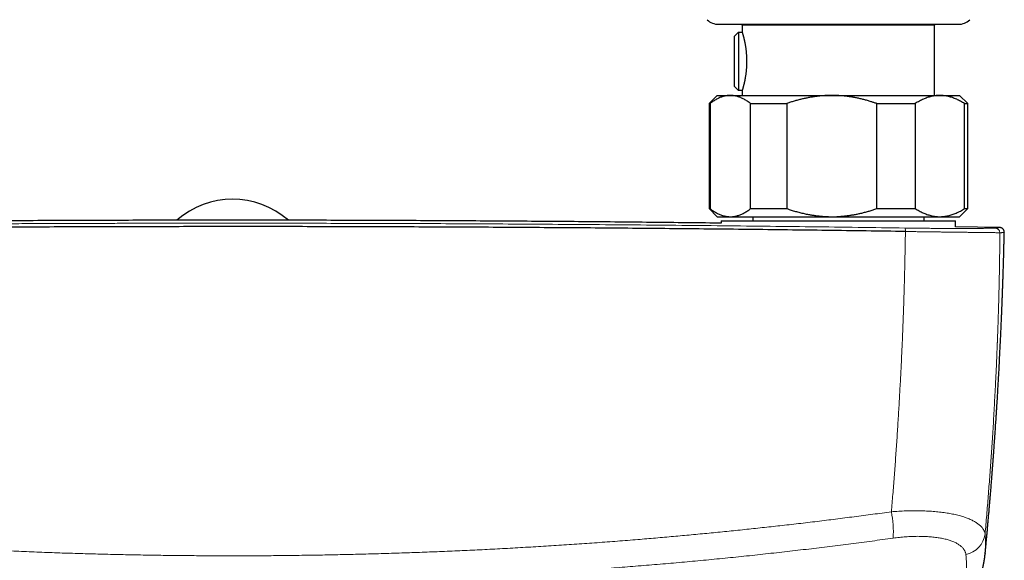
# Model space of a CAD drawing. Header units: millimetres. Extents: x 8 to 1269, y 12 to 684.
# Tile 20 of 51: x 622 to 744, y 328 to 395. Entities that reach past the tile are written whole.
import ezdxf

# ---------------------------------------------------------------- set-up
doc = ezdxf.new("R2010")
doc.units = ezdxf.units.MM

msp = doc.modelspace()

# ---------------------------------------------------------------- linework, layer by layer
at = {"color": 7, "linetype": 'Continuous', "lineweight": 30}
for p, q in [((708.15, 394.47), (737.85, 394.47)), ((710.97, 394.47), (711.1, 394.39)), ((711.1, 394.39), (711.1, 393.54)), ((711.1, 394.39), (734.9, 394.39)), ((734.9, 394.39), (735.03, 394.47)), ((734.9, 385.67), (734.9, 394.39)), ((710.13, 392.99), (710.63, 393.5)), ((710.13, 386.79), (710.13, 392.99)), ((710.63, 393.5), (710.63, 386.28)), ((710.63, 393.5), (711.03, 393.5)), ((711.1, 393.54), (711.03, 393.54)), ((711.03, 393.5), (711.03, 393.54)), ((710.63, 386.28), (710.13, 386.79)), ((708, 385.67), (707, 384.67)), ((708, 385.67), (709.62, 385.67)), ((709.62, 385.67), (722.17, 385.67)), ((711.03, 386.28), (710.63, 386.28)), ((711.03, 386.24), (711.03, 386.28)), ((711.03, 386.24), (711.1, 386.24)), ((711.1, 386.24), (711.1, 385.67)), ((722.17, 385.67), (735.56, 385.67)), ((735.56, 385.67), (738, 385.67)), ((739, 384.67), (738, 385.67)), ((707, 384.67), (707, 371.67)), ((707, 384.67), (707.1, 384.67)), ((707.1, 384.67), (707.1, 371.67)), ((712.13, 384.67), (716.61, 384.67)), ((712.13, 371.67), (712.13, 384.67)), ((716.61, 384.67), (716.61, 371.67)), ((727.73, 371.67), (727.73, 384.67)), ((727.73, 384.67), (732.51, 384.67)), ((732.51, 384.67), (732.51, 371.67)), ((738.6, 371.67), (738.6, 384.67)), ((738.6, 384.67), (739, 384.67)), ((739, 371.67), (739, 384.67)), ((707, 371.67), (708, 370.67)), ((707, 371.67), (707.1, 371.67)), ((708, 370.67), (709.62, 370.67)), ((709.62, 370.67), (722.17, 370.67)), ((712.13, 371.67), (716.61, 371.67)), ((712.4, 370.67), (712.4, 370.17)), ((722.17, 370.67), (735.56, 370.67)), ((727.73, 371.67), (732.51, 371.67)), ((733.6, 370.17), (733.6, 370.67)), ((735.56, 370.67), (738, 370.67)), ((738, 370.67), (739, 371.67)), ((738.6, 371.67), (739, 371.67)), ((708.5, 370.17), (708.5, 369.86)), ((708.5, 370.17), (708.5, 369.86)), ((708.5, 370.17), (737.5, 370.17)), ((737.5, 369.42), (737.5, 370.17)), ((737.5, 369.42), (737.5, 370.17)), ((742.92, 369.33), (737.5, 369.43)), ((742.92, 369.33), (742.92, 369.33)), ((743.52, 368.72), (743.52, 368.72)), ((741.16, 329.03), (741.16, 329.01))]:
    msp.add_line(p, q, dxfattribs=at)
for centre, radius, start, end in [((708.15, 396.47), 2, 225.4958, 270), ((737.85, 396.47), 2, 270, 314.5042), ((648, 362.32), 10.5, 48.8587, 131.1357)]:
    msp.add_arc(centre, radius, start, end, dxfattribs=at)
at = {"color": 252, "linetype": 'Continuous', "lineweight": 0}
for centre, radius, start, end in [((730.17, 368.93), 1.12, 355.2515, 17.6935), ((742.38, 368.67), 0.599, 1.0599, 88.6891), ((716.67, 331.68), 13.12, 356.5875, 10.9347), ((738.24, 331.78), 2.93, 280.4427, 352.8593)]:
    msp.add_arc(centre, radius, start, end, dxfattribs=at)
at = {"color": 7, "linetype": 'Continuous', "lineweight": 30}
for points, knots in [([(711.1, 386.24), (711.1, 386.24), (711.1, 386.24), (711.1, 386.25), (711.1, 386.26), (711.11, 386.28), (711.12, 386.3), (711.13, 386.33), (711.14, 386.36), (711.15, 386.4), (711.16, 386.45), (711.18, 386.5), (711.19, 386.56), (711.21, 386.62), (711.23, 386.69), (711.25, 386.76), (711.27, 386.84), (711.29, 386.93), (711.31, 387.02), (711.34, 387.11), (711.36, 387.21), (711.38, 387.32), (711.41, 387.42), (711.43, 387.54), (711.46, 387.66), (711.48, 387.78), (711.5, 387.91), (711.52, 388.04), (711.54, 388.18), (711.57, 388.32), (711.58, 388.46), (711.6, 388.6), (711.62, 388.75), (711.63, 388.89), (711.64, 389.04), (711.65, 389.2), (711.66, 389.35), (711.67, 389.51), (711.67, 389.66), (711.67, 389.82), (711.67, 389.96), (711.67, 390.11), (711.67, 390.26), (711.66, 390.41), (711.65, 390.56), (711.64, 390.7), (711.63, 390.85), (711.62, 390.99), (711.61, 391.13), (711.59, 391.26), (711.57, 391.39), (711.56, 391.53), (711.54, 391.66), (711.52, 391.79), (711.5, 391.91), (711.47, 392.03), (711.45, 392.15), (711.43, 392.27), (711.4, 392.38), (711.38, 392.49), (711.36, 392.59), (711.33, 392.69), (711.31, 392.79), (711.29, 392.88), (711.26, 392.97), (711.24, 393.05), (711.22, 393.12), (711.2, 393.19), (711.18, 393.26), (711.17, 393.32), (711.15, 393.37), (711.14, 393.41), (711.13, 393.44), (711.12, 393.47), (711.11, 393.5), (711.11, 393.52), (711.1, 393.53), (711.1, 393.54), (711.1, 393.54), (711.1, 393.54)], [0, 0, 0, 0, 0.003766, 0.017, 0.030234, 0.04357, 0.056906, 0.069464, 0.082022, 0.094665, 0.107308, 0.120214, 0.13312, 0.146114, 0.159109, 0.171974, 0.18484, 0.19779, 0.21074, 0.223951, 0.237162, 0.250462, 0.263763, 0.277103, 0.290444, 0.303877, 0.31731, 0.331037, 0.344764, 0.358594, 0.372425, 0.385675, 0.398949, 0.412297, 0.42567, 0.439334, 0.453026, 0.466802, 0.480607, 0.4933, 0.505994, 0.518779, 0.531564, 0.544636, 0.557707, 0.570877, 0.584046, 0.596589, 0.609131, 0.621757, 0.634382, 0.647263, 0.660145, 0.673111, 0.686078, 0.699097, 0.712116, 0.725221, 0.738326, 0.751698, 0.765071, 0.778536, 0.792001, 0.805401, 0.818802, 0.832298, 0.845793, 0.859594, 0.873395, 0.887305, 0.901215, 0.913362, 0.925509, 0.937732, 0.949956, 0.962425, 0.974893, 0.987446, 1, 1, 1, 1]), ([(709.62, 385.67), (709.59, 385.67), (709.49, 385.67), (709.33, 385.66), (709.12, 385.64), (708.92, 385.6), (708.72, 385.54), (708.52, 385.48), (708.31, 385.4), (708.11, 385.31), (707.91, 385.2), (707.7, 385.09), (707.5, 384.96), (707.3, 384.82), (707.17, 384.72), (707.1, 384.67)], [0, 0, 0, 0, 0.034083, 0.113155, 0.192244, 0.271316, 0.350997, 0.430695, 0.510379, 0.591744, 0.673124, 0.754492, 0.836323, 0.918166, 1, 1, 1, 1]), ([(712.13, 384.67), (712.06, 384.72), (711.93, 384.82), (711.73, 384.96), (711.53, 385.09), (711.32, 385.21), (711.12, 385.31), (710.91, 385.4), (710.7, 385.48), (710.49, 385.55), (710.28, 385.6), (710.06, 385.64), (709.84, 385.67), (709.69, 385.67), (709.62, 385.67)], [0, 0, 0, 0, 0.082025, 0.164072, 0.246116, 0.328135, 0.410674, 0.493213, 0.574834, 0.656455, 0.742321, 0.82823, 0.914137, 1, 1, 1, 1]), ([(722.17, 385.67), (722.11, 385.67), (721.9, 385.67), (721.53, 385.66), (721.09, 385.64), (720.64, 385.6), (720.2, 385.55), (719.75, 385.48), (719.31, 385.4), (718.86, 385.31), (718.42, 385.21), (717.97, 385.09), (717.51, 384.97), (717.06, 384.83), (716.76, 384.72), (716.61, 384.67)], [0, 0, 0, 0, 0.0340833, 0.1126914, 0.1913334, 0.2699769, 0.3485872, 0.4282327, 0.5079082, 0.5875871, 0.6672373, 0.7504129, 0.8336137, 0.9168187, 1, 1, 1, 1]), ([(727.73, 384.67), (727.62, 384.71), (727.39, 384.79), (727.01, 384.91), (726.59, 385.04), (726.14, 385.16), (725.69, 385.27), (725.25, 385.36), (724.8, 385.45), (724.35, 385.52), (723.88, 385.58), (723.4, 385.63), (722.96, 385.65), (722.55, 385.67), (722.3, 385.67), (722.17, 385.67)], [0, 0, 0, 0, 0.064071, 0.128143, 0.210472, 0.292814, 0.375141, 0.454854, 0.53458, 0.614291, 0.698599, 0.782926, 0.867233, 0.933616, 1, 1, 1, 1]), ([(735.56, 385.67), (735.52, 385.67), (735.41, 385.67), (735.21, 385.66), (734.97, 385.64), (734.72, 385.6), (734.48, 385.55), (734.23, 385.48), (733.99, 385.4), (733.74, 385.31), (733.5, 385.21), (733.26, 385.1), (733.01, 384.97), (732.76, 384.83), (732.59, 384.72), (732.51, 384.67)], [0, 0, 0, 0, 0.031425, 0.110773, 0.190157, 0.269542, 0.348893, 0.42894, 0.508988, 0.58762, 0.666253, 0.749675, 0.833122, 0.916573, 1, 1, 1, 1]), ([(738.6, 384.67), (738.52, 384.72), (738.36, 384.82), (738.12, 384.96), (737.87, 385.09), (737.63, 385.21), (737.38, 385.31), (737.12, 385.4), (736.87, 385.48), (736.62, 385.55), (736.36, 385.6), (736.09, 385.64), (735.82, 385.67), (735.65, 385.67), (735.56, 385.67)], [0, 0, 0, 0, 0.082025, 0.164072, 0.246116, 0.328135, 0.410674, 0.493213, 0.574834, 0.656455, 0.742321, 0.82823, 0.914137, 1, 1, 1, 1]), ([(707.1, 371.67), (707.17, 371.62), (707.3, 371.52), (707.5, 371.38), (707.71, 371.26), (707.91, 371.14), (708.12, 371.03), (708.32, 370.94), (708.54, 370.86), (708.75, 370.79), (708.96, 370.74), (709.18, 370.7), (709.4, 370.68), (709.54, 370.67), (709.62, 370.67)], [0, 0, 0, 0, 0.081977, 0.163964, 0.245939, 0.32836, 0.410794, 0.493213, 0.577312, 0.661429, 0.745527, 0.830344, 0.915183, 1, 1, 1, 1]), ([(709.62, 370.67), (709.65, 370.67), (709.74, 370.67), (709.91, 370.68), (710.11, 370.71), (710.31, 370.75), (710.51, 370.8), (710.72, 370.87), (710.92, 370.95), (711.12, 371.03), (711.32, 371.14), (711.52, 371.25), (711.72, 371.38), (711.93, 371.52), (712.06, 371.62), (712.13, 371.67)], [0, 0, 0, 0, 0.034083, 0.113223, 0.192397, 0.271573, 0.350714, 0.430546, 0.510378, 0.588808, 0.667237, 0.750413, 0.833614, 0.916819, 1, 1, 1, 1]), ([(716.61, 371.67), (716.79, 371.61), (717.14, 371.49), (717.67, 371.33), (718.21, 371.19), (718.75, 371.06), (719.25, 370.95), (719.72, 370.87), (720.15, 370.81), (720.58, 370.76), (720.99, 370.72), (721.39, 370.69), (721.78, 370.68), (722.04, 370.67), (722.17, 370.67)], [0, 0, 0, 0, 0.097601, 0.195201, 0.293119, 0.391036, 0.490045, 0.56602, 0.642022, 0.718021, 0.793993, 0.862658, 0.931335, 1, 1, 1, 1]), ([(722.17, 370.67), (722.24, 370.67), (722.45, 370.67), (722.81, 370.68), (723.24, 370.71), (723.68, 370.75), (724.12, 370.8), (724.56, 370.86), (725, 370.94), (725.44, 371.02), (725.89, 371.13), (726.35, 371.24), (726.81, 371.37), (727.28, 371.52), (727.58, 371.62), (727.73, 371.67)], [0, 0, 0, 0, 0.034083, 0.111258, 0.188466, 0.265674, 0.342852, 0.422048, 0.501274, 0.580504, 0.659705, 0.744763, 0.829847, 0.914936, 1, 1, 1, 1]), ([(732.51, 371.67), (732.59, 371.62), (732.75, 371.53), (732.98, 371.39), (733.22, 371.27), (733.46, 371.15), (733.7, 371.05), (733.95, 370.96), (734.19, 370.88), (734.44, 370.81), (734.7, 370.75), (734.95, 370.71), (735.2, 370.68), (735.41, 370.67), (735.52, 370.67), (735.56, 370.67)], [0, 0, 0, 0, 0.079493, 0.158995, 0.238486, 0.318381, 0.398288, 0.47818, 0.559585, 0.641006, 0.722409, 0.804459, 0.886527, 0.968575, 1, 1, 1, 1]), ([(735.56, 370.67), (735.64, 370.67), (735.81, 370.68), (736.07, 370.7), (736.32, 370.74), (736.57, 370.79), (736.83, 370.85), (737.08, 370.93), (737.33, 371.02), (737.58, 371.12), (737.83, 371.24), (738.09, 371.37), (738.35, 371.51), (738.52, 371.62), (738.6, 371.67)], [0, 0, 0, 0, 0.081816, 0.16367, 0.245526, 0.327345, 0.409934, 0.492524, 0.573549, 0.654574, 0.740914, 0.827281, 0.913654, 1, 1, 1, 1]), ([(731.29, 368.84), (729.67, 368.86), (726.43, 368.91), (721.56, 368.97), (716.7, 369.03), (711.83, 369.09), (706.96, 369.14), (702.18, 369.19), (697.49, 369.23), (692.89, 369.27), (688.29, 369.3), (683.69, 369.33), (679.09, 369.36), (674.49, 369.38), (669.89, 369.4), (665.29, 369.42), (660.68, 369.43), (656.11, 369.44), (651.56, 369.44), (647.03, 369.44), (642.51, 369.44), (637.96, 369.43), (633.39, 369.42), (628.78, 369.41), (624.18, 369.39), (619.58, 369.37), (615, 369.35), (610.46, 369.32), (605.94, 369.29), (601.42, 369.25), (596.88, 369.22), (592.3, 369.17), (587.7, 369.13), (583.1, 369.08), (578.5, 369.02), (573.9, 368.97), (569.31, 368.91), (566.25, 368.86), (564.71, 368.84)], [0, 0, 0, 0, 0.0292677, 0.0585355, 0.0878036, 0.1170719, 0.1463404, 0.1756091, 0.2032055, 0.230802, 0.2583986, 0.2859954, 0.3135923, 0.3411894, 0.3687865, 0.3963837, 0.423981, 0.4515783, 0.4786829, 0.5057876, 0.5328922, 0.5599969, 0.5875944, 0.6151918, 0.6427893, 0.6703867, 0.697984, 0.7250885, 0.7521929, 0.7792972, 0.8064015, 0.8340588, 0.8617159, 0.889373, 0.9170299, 0.9446868, 0.9723434, 1, 1, 1, 1]), ([(708.5, 369.87), (708.4, 369.87), (705.32, 369.91), (699.24, 369.97), (690.45, 370.06), (681.82, 370.12), (673.36, 370.17), (664.91, 370.21), (656.45, 370.23), (647.83, 370.24), (639.03, 370.23), (630.06, 370.21), (621.09, 370.17), (612.12, 370.11), (603.15, 370.04), (594.95, 369.96), (589.73, 369.9), (587.5, 369.87)], [0, 0, 0, 0, 0.002383, 0.0765, 0.150617, 0.2205, 0.290383, 0.360266, 0.43015, 0.500033, 0.574152, 0.648271, 0.72239, 0.796508, 0.870626, 0.944743, 1, 1, 1, 1]), ([(743.53, 368.72), (743.53, 368.74), (743.52, 368.8), (743.51, 368.87), (743.49, 368.93), (743.47, 368.99), (743.44, 369.04), (743.41, 369.09), (743.37, 369.13), (743.34, 369.17), (743.32, 369.19), (743.3, 369.2), (743.29, 369.21), (743.28, 369.22), (743.26, 369.23), (743.23, 369.25), (743.21, 369.26), (743.18, 369.28), (743.15, 369.29), (743.12, 369.3), (743.08, 369.31), (743.05, 369.32), (743.01, 369.33), (742.96, 369.33), (742.94, 369.33), (742.92, 369.33)], [0, 0, 0, 0, 0.037901, 0.074311, 0.108707, 0.140663, 0.169872, 0.196145, 0.229779, 0.255654, 0.27356, 0.279535, 0.283574, 0.300362, 0.324281, 0.355856, 0.395301, 0.442718, 0.498157, 0.561647, 0.633197, 0.712813, 0.800489, 0.896221, 1, 1, 1, 1]), ([(741.16, 329.03), (741.16, 329.03), (741.16, 329.06), (741.17, 329.12), (741.18, 329.22), (741.19, 329.34), (741.2, 329.47), (741.22, 329.61), (741.23, 329.76), (741.25, 329.92), (741.26, 330.1), (741.28, 330.29), (741.3, 330.48), (741.32, 330.69), (741.34, 330.92), (741.36, 331.17), (741.39, 331.43), (741.41, 331.71), (741.44, 332), (741.46, 332.3), (741.49, 332.59), (741.52, 332.88), (741.54, 333.19), (741.57, 333.51), (741.6, 333.85), (741.63, 334.17), (741.66, 334.47), (741.68, 334.73), (741.7, 334.97), (741.72, 335.2), (741.74, 335.43), (741.76, 335.67), (741.79, 336.02), (741.83, 336.49), (741.88, 337.08), (741.93, 337.69), (741.96, 338.17), (741.99, 338.51), (742, 338.68), (742.02, 338.84), (742.03, 338.98), (742.04, 339.1), (742.04, 339.19), (742.05, 339.26), (742.05, 339.33), (742.06, 339.38), (742.06, 339.43), (742.07, 339.49), (742.07, 339.58), (742.08, 339.71), (742.09, 339.85), (742.11, 339.99), (742.12, 340.15), (742.13, 340.33), (742.15, 340.54), (742.16, 340.77), (742.18, 341.01), (742.2, 341.28), (742.22, 341.56), (742.24, 341.85), (742.27, 342.16), (742.29, 342.49), (742.31, 342.83), (742.34, 343.18), (742.37, 343.56), (742.39, 343.94), (742.42, 344.32), (742.44, 344.72), (742.47, 345.13), (742.5, 345.55), (742.53, 345.98), (742.56, 346.42), (742.58, 346.86), (742.61, 347.31), (742.64, 347.75), (742.67, 348.18), (742.7, 348.7), (742.73, 349.29), (742.77, 349.95), (742.81, 350.67), (742.86, 351.45), (742.9, 352.29), (742.94, 353.1), (742.98, 353.9), (743.02, 354.68), (743.06, 355.44), (743.09, 356.19), (743.13, 356.88), (743.15, 357.53), (743.18, 358.02), (743.19, 358.37), (743.2, 358.59), (743.21, 358.8), (743.22, 359), (743.22, 359.19), (743.23, 359.37), (743.24, 359.53), (743.24, 359.69), (743.25, 359.82), (743.25, 359.94), (743.26, 360.05), (743.26, 360.14), (743.26, 360.21), (743.27, 360.28), (743.27, 360.33), (743.27, 360.37), (743.27, 360.41), (743.27, 360.46), (743.28, 360.52), (743.28, 360.6), (743.28, 360.69), (743.29, 360.79), (743.29, 360.91), (743.3, 361.05), (743.3, 361.21), (743.31, 361.38), (743.31, 361.56), (743.32, 361.76), (743.33, 361.96), (743.34, 362.17), (743.34, 362.4), (743.35, 362.64), (743.36, 362.89), (743.37, 363.17), (743.38, 363.47), (743.39, 363.8), (743.4, 364.14), (743.41, 364.5), (743.42, 364.88), (743.43, 365.27), (743.45, 365.68), (743.46, 366.11), (743.47, 366.55), (743.48, 367.01), (743.49, 367.48), (743.51, 367.96), (743.52, 368.38), (743.52, 368.63), (743.52, 368.72)], [0, 0, 0, 0, 0.00067, 0.001849, 0.00461, 0.007689, 0.011024, 0.014405, 0.017813, 0.022198, 0.026627, 0.031101, 0.035848, 0.04106, 0.046738, 0.05288, 0.05935, 0.066267, 0.073559, 0.080739, 0.088041, 0.095118, 0.101971, 0.110799, 0.119226, 0.127254, 0.134885, 0.141048, 0.146927, 0.152698, 0.158544, 0.164465, 0.170461, 0.184891, 0.199737, 0.214998, 0.230675, 0.235491, 0.239878, 0.243834, 0.247359, 0.250454, 0.252507, 0.254314, 0.255876, 0.257191, 0.258264, 0.259304, 0.262087, 0.265334, 0.268626, 0.272281, 0.276233, 0.280465, 0.285867, 0.291666, 0.297862, 0.304454, 0.311443, 0.318829, 0.326612, 0.334791, 0.343368, 0.352341, 0.361712, 0.371479, 0.381052, 0.390978, 0.401258, 0.411891, 0.422876, 0.433779, 0.44499, 0.456203, 0.467311, 0.478315, 0.489213, 0.506128, 0.522785, 0.539183, 0.560741, 0.581835, 0.602466, 0.622634, 0.64234, 0.661583, 0.680363, 0.698682, 0.714419, 0.729798, 0.735664, 0.74122, 0.746459, 0.751382, 0.756342, 0.760933, 0.765155, 0.769007, 0.77249, 0.775603, 0.7782, 0.780469, 0.782409, 0.784021, 0.785304, 0.786072, 0.787082, 0.788402, 0.79003, 0.791968, 0.794215, 0.796771, 0.79994, 0.803512, 0.807507, 0.811924, 0.816764, 0.821531, 0.826647, 0.832113, 0.837928, 0.844094, 0.850609, 0.857475, 0.865431, 0.873812, 0.882617, 0.891846, 0.901499, 0.911578, 0.922081, 0.93301, 0.944365, 0.956145, 0.96813, 0.980526, 0.993333, 1, 1, 1, 1]), ([(740.57, 326.18), (740.57, 326.19), (740.58, 326.22), (740.59, 326.25), (740.6, 326.28), (740.61, 326.31), (740.62, 326.33), (740.62, 326.35), (740.63, 326.37), (740.64, 326.4), (740.65, 326.43), (740.66, 326.46), (740.67, 326.5), (740.68, 326.53), (740.68, 326.55), (740.69, 326.58), (740.7, 326.62), (740.72, 326.68), (740.74, 326.74), (740.75, 326.8), (740.77, 326.85), (740.78, 326.89), (740.79, 326.93), (740.8, 326.97), (740.81, 327), (740.82, 327.04), (740.82, 327.07), (740.83, 327.09), (740.84, 327.11), (740.84, 327.14), (740.85, 327.16), (740.85, 327.19), (740.86, 327.22), (740.87, 327.26), (740.88, 327.3), (740.89, 327.34), (740.9, 327.39), (740.91, 327.45), (740.92, 327.5), (740.93, 327.55), (740.94, 327.59), (740.95, 327.62), (740.96, 327.65), (740.96, 327.68), (740.97, 327.71), (740.97, 327.75), (740.98, 327.79), (740.99, 327.83), (741, 327.88), (741.01, 327.92), (741.02, 327.97), (741.03, 328.02), (741.03, 328.08), (741.04, 328.13), (741.05, 328.18), (741.06, 328.24), (741.07, 328.29), (741.08, 328.34), (741.08, 328.38), (741.09, 328.43), (741.1, 328.48), (741.1, 328.52), (741.11, 328.55), (741.11, 328.59), (741.11, 328.61), (741.12, 328.63), (741.12, 328.65), (741.12, 328.68), (741.12, 328.7), (741.13, 328.73), (741.13, 328.77), (741.14, 328.81), (741.14, 328.85), (741.15, 328.91), (741.15, 328.96), (741.16, 329), (741.16, 329.03)], [0, 0, 0, 0, 0.014748, 0.027809, 0.039181, 0.048865, 0.056862, 0.063171, 0.068768, 0.079703, 0.091513, 0.103802, 0.115661, 0.125967, 0.135171, 0.145615, 0.157628, 0.179541, 0.202954, 0.226906, 0.240581, 0.253924, 0.267702, 0.283487, 0.296248, 0.308557, 0.31927, 0.328385, 0.335904, 0.342655, 0.350128, 0.361631, 0.37448, 0.387158, 0.399075, 0.415389, 0.433041, 0.452092, 0.472039, 0.492306, 0.504054, 0.514475, 0.523845, 0.534019, 0.545348, 0.557829, 0.571232, 0.588759, 0.604842, 0.619717, 0.635151, 0.654689, 0.673561, 0.690907, 0.709183, 0.728818, 0.747549, 0.762398, 0.77816, 0.795364, 0.813676, 0.82691, 0.838687, 0.849006, 0.858651, 0.865455, 0.87257, 0.879996, 0.888156, 0.89844, 0.910955, 0.924798, 0.940624, 0.958433, 0.978225, 1, 1, 1, 1])]:
    msp.add_open_spline(points, degree=3, knots=knots, dxfattribs=at)
at = {"color": 252, "linetype": 'Continuous', "lineweight": 0}
for points, knots in [([(731.24, 369.27), (729.3, 369.3), (725.43, 369.35), (719.61, 369.43), (713.8, 369.49), (707.98, 369.56), (702.16, 369.61), (696.33, 369.67), (690.5, 369.71), (684.91, 369.75), (679.54, 369.78), (674.41, 369.81), (669.27, 369.83), (664.35, 369.84), (659.62, 369.85), (655.28, 369.86), (651.87, 369.86), (649.7, 369.86), (648.75, 369.86), (648.36, 369.86), (648.22, 369.86), (648.18, 369.86), (648.13, 369.86), (648.09, 369.86), (648.04, 369.86), (647.88, 369.86), (647.59, 369.86), (647.16, 369.86), (646.69, 369.86), (646.19, 369.86), (645.64, 369.86), (645.07, 369.86), (644.48, 369.86), (643.86, 369.86), (643.22, 369.86), (642.54, 369.86), (641.79, 369.86), (640.98, 369.86), (640.1, 369.86), (639.18, 369.86), (638.22, 369.86), (637.22, 369.86), (636.18, 369.85), (635.1, 369.85), (633.99, 369.85), (632.86, 369.85), (631.72, 369.84), (630.54, 369.84), (629.32, 369.84), (628.06, 369.83), (626.79, 369.83), (625.51, 369.82), (624.23, 369.82), (622.91, 369.81), (621.55, 369.81), (620.17, 369.8), (618.75, 369.79), (617.29, 369.78), (615.81, 369.78), (614.29, 369.77), (612.69, 369.76), (610.99, 369.75), (609.28, 369.74), (608.08, 369.73), (607.41, 369.72), (607.19, 369.72), (606.98, 369.72), (606.77, 369.72), (606.55, 369.72), (605.71, 369.71), (604.26, 369.7), (602.21, 369.69), (600.2, 369.67), (598.24, 369.65), (596.34, 369.64), (594.5, 369.62), (592.72, 369.6), (590.97, 369.59), (589.26, 369.57), (587.59, 369.55), (585.95, 369.54), (584.36, 369.52), (582.81, 369.5), (581.31, 369.48), (579.86, 369.47), (578.45, 369.45), (577.09, 369.43), (575.78, 369.42), (574.51, 369.4), (573.29, 369.39), (572.11, 369.37), (570.99, 369.36), (569.93, 369.34), (568.95, 369.33), (568.04, 369.32), (567.16, 369.31), (566.33, 369.29), (565.53, 369.28), (565.02, 369.27), (564.76, 369.27)], [0, 0, 0, 0, 0.034999, 0.069998, 0.104998, 0.139997, 0.174997, 0.209997, 0.244997, 0.279997, 0.310798, 0.341598, 0.372398, 0.403199, 0.430303, 0.457407, 0.481259, 0.491754, 0.496371, 0.498403, 0.498669, 0.498935, 0.499201, 0.499467, 0.499733, 0.5, 0.502366, 0.504956, 0.50777, 0.510807, 0.514068, 0.517552, 0.521042, 0.524731, 0.528619, 0.532705, 0.536991, 0.542008, 0.547273, 0.552785, 0.558545, 0.564553, 0.570808, 0.57731, 0.584061, 0.590705, 0.597573, 0.604664, 0.611979, 0.619518, 0.62728, 0.634803, 0.642526, 0.650446, 0.658566, 0.666885, 0.675402, 0.684118, 0.693032, 0.702146, 0.711458, 0.721931, 0.732644, 0.742271, 0.743546, 0.744823, 0.746104, 0.747388, 0.748675, 0.749966, 0.762554, 0.774865, 0.786899, 0.798655, 0.810135, 0.82114, 0.831878, 0.842348, 0.852551, 0.862687, 0.872544, 0.882124, 0.891424, 0.900447, 0.909191, 0.917657, 0.925845, 0.933754, 0.941385, 0.948738, 0.955812, 0.962608, 0.969126, 0.974857, 0.980353, 0.985615, 0.990644, 0.995439, 1, 1, 1, 1]), ([(742.4, 369.27), (742.38, 369.27), (742.34, 369.27), (742.26, 369.26), (742.17, 369.26), (742.06, 369.26), (741.93, 369.25), (741.79, 369.25), (741.63, 369.24), (741.45, 369.24), (741.26, 369.24), (741.06, 369.23), (740.83, 369.23), (740.59, 369.23), (740.34, 369.22), (740.09, 369.22), (739.86, 369.22), (739.64, 369.22), (739.39, 369.22), (739.17, 369.22), (739.01, 369.22), (738.95, 369.22), (738.94, 369.22), (738.92, 369.22), (738.91, 369.22), (738.9, 369.22), (738.88, 369.22), (738.87, 369.22), (738.85, 369.22), (738.82, 369.22), (738.78, 369.22), (738.73, 369.22), (738.67, 369.22), (738.59, 369.22), (738.49, 369.22), (738.37, 369.22), (738.25, 369.22), (738.1, 369.22), (737.94, 369.22), (737.8, 369.22), (737.69, 369.22), (737.62, 369.22), (737.54, 369.22), (737.46, 369.22), (737.37, 369.22), (737.29, 369.22), (737.21, 369.22), (737.1, 369.22), (736.95, 369.22), (736.75, 369.22), (736.54, 369.22), (736.34, 369.22), (736.14, 369.22), (735.95, 369.22), (735.78, 369.22), (735.66, 369.22), (735.58, 369.22), (735.54, 369.22), (735.5, 369.22), (735.46, 369.23), (735.42, 369.23), (735.28, 369.23), (735.02, 369.23), (734.65, 369.23), (734.27, 369.23), (733.89, 369.24), (733.51, 369.24), (733.12, 369.25), (732.75, 369.25), (732.37, 369.25), (732, 369.26), (731.62, 369.26), (731.36, 369.27), (731.24, 369.27)], [0, 0, 0, 0, 0.028163, 0.056287, 0.084378, 0.112439, 0.140474, 0.167987, 0.19548, 0.222957, 0.250421, 0.278349, 0.30627, 0.334189, 0.362111, 0.390042, 0.410534, 0.431037, 0.451554, 0.478663, 0.490604, 0.491777, 0.49295, 0.494124, 0.495297, 0.496471, 0.497644, 0.498818, 0.499992, 0.502652, 0.506002, 0.51004, 0.514766, 0.521667, 0.529649, 0.538713, 0.548858, 0.560082, 0.572386, 0.585769, 0.591208, 0.596808, 0.602567, 0.608486, 0.614565, 0.620803, 0.626574, 0.631117, 0.645071, 0.658536, 0.673242, 0.687317, 0.700762, 0.713575, 0.72433, 0.734598, 0.737206, 0.739781, 0.742323, 0.744831, 0.747306, 0.749747, 0.773082, 0.796414, 0.819743, 0.843073, 0.866407, 0.889747, 0.911762, 0.93379, 0.955836, 0.977904, 1, 1, 1, 1]), ([(742.92, 369.33), (742.93, 369.33), (742.94, 369.33), (742.93, 369.33), (742.91, 369.33), (742.87, 369.32), (742.81, 369.31), (742.74, 369.31), (742.64, 369.3), (742.53, 369.29), (742.44, 369.28), (742.4, 369.27)], [0, 0, 0, 0, 0.109199, 0.218398, 0.329844, 0.441328, 0.55287, 0.664489, 0.776204, 0.888035, 1, 1, 1, 1]), ([(729.55, 334.17), (729.61, 334.88), (729.73, 336.31), (729.9, 338.46), (730.06, 340.61), (730.21, 342.77), (730.35, 344.92), (730.48, 347.06), (730.6, 349.19), (730.72, 351.33), (730.82, 353.48), (730.92, 355.65), (731, 357.84), (731.08, 360.03), (731.15, 362.23), (731.2, 364.43), (731.25, 366.63), (731.27, 368.1), (731.29, 368.84)], [0, 0, 0, 0, 0.061382, 0.12294, 0.184677, 0.246591, 0.308684, 0.369841, 0.431172, 0.492676, 0.554354, 0.61747, 0.680768, 0.744248, 0.80791, 0.871756, 0.935786, 1, 1, 1, 1]), ([(742.98, 368.69), (742.95, 368.69), (742.89, 368.69), (742.75, 368.69), (742.57, 368.69), (742.35, 368.7), (742.09, 368.7), (741.8, 368.7), (741.47, 368.71), (741.1, 368.71), (740.7, 368.72), (740.26, 368.72), (739.78, 368.73), (739.3, 368.73), (738.81, 368.74), (738.33, 368.74), (737.83, 368.75), (737.3, 368.75), (736.76, 368.76), (736.2, 368.77), (735.63, 368.78), (735.04, 368.78), (734.44, 368.79), (733.83, 368.8), (733.2, 368.81), (732.57, 368.82), (731.93, 368.83), (731.5, 368.83), (731.29, 368.84)], [0, 0, 0, 0, 0.041799, 0.083521, 0.12518, 0.166789, 0.208358, 0.2499, 0.291427, 0.332953, 0.374495, 0.416073, 0.457711, 0.499439, 0.535239, 0.571014, 0.606769, 0.642508, 0.678235, 0.713951, 0.74966, 0.785366, 0.821074, 0.856791, 0.892527, 0.928295, 0.964112, 1, 1, 1, 1]), ([(741.14, 331.42), (741.21, 332.2), (741.35, 333.77), (741.54, 336.11), (741.72, 338.46), (741.89, 340.8), (742.05, 343.22), (742.21, 345.72), (742.31, 347.54), (742.36, 348.58), (742.38, 348.87), (742.39, 349.15), (742.41, 349.43), (742.42, 349.72), (742.44, 349.99), (742.45, 350.24), (742.46, 350.53), (742.48, 350.86), (742.5, 351.26), (742.52, 351.67), (742.54, 352.09), (742.56, 352.51), (742.57, 352.93), (742.59, 353.36), (742.61, 353.8), (742.63, 354.22), (742.64, 354.53), (742.65, 354.73), (742.65, 354.83), (742.66, 354.94), (742.66, 355.06), (742.67, 355.17), (742.67, 355.28), (742.67, 355.39), (742.68, 355.59), (742.69, 355.88), (742.71, 356.24), (742.72, 356.58), (742.73, 356.91), (742.74, 357.22), (742.75, 357.5), (742.76, 357.77), (742.77, 358.01), (742.77, 358.24), (742.78, 358.46), (742.79, 358.65), (742.79, 358.83), (742.8, 358.99), (742.8, 359.12), (742.81, 359.22), (742.81, 359.3), (742.81, 359.36), (742.81, 359.4), (742.81, 359.44), (742.81, 359.49), (742.82, 359.56), (742.82, 359.63), (742.82, 359.7), (742.83, 359.91), (742.83, 360.26), (742.85, 360.74), (742.86, 361.2), (742.87, 361.7), (742.88, 362.21), (742.9, 362.76), (742.91, 363.28), (742.91, 363.67), (742.92, 363.93), (742.92, 364.06), (742.92, 364.17), (742.93, 364.28), (742.93, 364.4), (742.93, 364.54), (742.93, 364.7), (742.94, 364.88), (742.94, 365.08), (742.94, 365.26), (742.95, 365.43), (742.95, 365.58), (742.95, 365.73), (742.95, 365.89), (742.95, 366.06), (742.96, 366.23), (742.96, 366.39), (742.96, 366.61), (742.97, 366.86), (742.97, 367.15), (742.97, 367.44), (742.97, 367.72), (742.98, 367.98), (742.98, 368.23), (742.98, 368.47), (742.98, 368.61), (742.98, 368.69)], [0, 0, 0, 0, 0.062658, 0.125333, 0.188024, 0.250733, 0.313459, 0.38248, 0.451525, 0.459121, 0.466718, 0.474315, 0.481912, 0.48951, 0.497108, 0.503723, 0.509899, 0.520005, 0.530601, 0.541688, 0.553266, 0.564192, 0.575522, 0.587257, 0.599394, 0.61041, 0.621738, 0.624, 0.626756, 0.62986, 0.632926, 0.635954, 0.638944, 0.641896, 0.64481, 0.655083, 0.664852, 0.674117, 0.682877, 0.691133, 0.69875, 0.705881, 0.712526, 0.718684, 0.724453, 0.729719, 0.734479, 0.738736, 0.742488, 0.744918, 0.747077, 0.748965, 0.74954, 0.75033, 0.752232, 0.754127, 0.756016, 0.757899, 0.759776, 0.772931, 0.78578, 0.798322, 0.810558, 0.825688, 0.84032, 0.854457, 0.868097, 0.872003, 0.875556, 0.878217, 0.881162, 0.884393, 0.887908, 0.892417, 0.897321, 0.902621, 0.908316, 0.912147, 0.916138, 0.920289, 0.9246, 0.929072, 0.933704, 0.93836, 0.942499, 0.950873, 0.958841, 0.966403, 0.974055, 0.981241, 0.98796, 0.994213, 1, 1, 1, 1]), ([(743.52, 368.72), (743.52, 368.72), (743.52, 368.72), (743.5, 368.72), (743.46, 368.72), (743.4, 368.71), (743.32, 368.71), (743.23, 368.7), (743.12, 368.69), (743.03, 368.69), (742.98, 368.69)], [0, 0, 0, 0, 0.0961283, 0.2250096, 0.3539349, 0.4829264, 0.6120066, 0.7411976, 0.8705214, 1, 1, 1, 1]), ([(566.45, 334.17), (567.34, 334.05), (569.11, 333.8), (571.77, 333.46), (574.42, 333.12), (577.08, 332.8), (579.73, 332.49), (582.33, 332.21), (584.88, 331.93), (587.39, 331.68), (589.9, 331.43), (592.42, 331.2), (594.94, 330.97), (597.46, 330.76), (599.97, 330.56), (602.49, 330.37), (605.01, 330.19), (607.52, 330.02), (610.01, 329.86), (612.48, 329.72), (614.96, 329.58), (617.46, 329.45), (619.97, 329.34), (622.5, 329.23), (625.03, 329.13), (627.56, 329.04), (630.08, 328.97), (632.58, 328.9), (635.07, 328.85), (637.56, 328.8), (640.07, 328.76), (642.6, 328.74), (645.14, 328.72), (647.68, 328.72), (650.23, 328.72), (652.77, 328.73), (655.31, 328.76), (657.85, 328.79), (660.38, 328.84), (662.92, 328.89), (665.45, 328.96), (667.99, 329.03), (670.51, 329.12), (673.01, 329.21), (675.5, 329.31), (677.98, 329.43), (680.48, 329.55), (683, 329.69), (685.54, 329.84), (688.07, 329.99), (690.6, 330.16), (693.12, 330.34), (695.64, 330.53), (698.06, 330.72), (700.37, 330.92), (702.58, 331.11), (704.78, 331.31), (706.99, 331.52), (709.18, 331.74), (711.38, 331.96), (713.57, 332.2), (715.79, 332.44), (718.05, 332.7), (720.35, 332.97), (722.65, 333.26), (724.95, 333.55), (727.25, 333.85), (728.78, 334.06), (729.55, 334.17)], [0, 0, 0, 0, 0.016498, 0.032971, 0.049417, 0.065836, 0.082225, 0.098585, 0.113981, 0.129387, 0.144876, 0.160356, 0.175827, 0.191289, 0.206741, 0.222183, 0.237614, 0.253035, 0.268176, 0.283321, 0.298471, 0.313625, 0.329058, 0.344496, 0.359938, 0.375384, 0.390834, 0.406012, 0.421194, 0.436379, 0.451568, 0.467071, 0.482576, 0.498084, 0.513568, 0.529051, 0.544535, 0.560021, 0.575474, 0.590929, 0.606384, 0.621841, 0.637298, 0.65248, 0.667663, 0.682847, 0.698031, 0.713526, 0.729021, 0.744517, 0.759993, 0.775459, 0.79093, 0.806404, 0.819947, 0.833492, 0.847039, 0.860588, 0.874138, 0.887616, 0.901109, 0.914623, 0.928802, 0.943002, 0.957222, 0.971463, 0.985722, 1, 1, 1, 1]), ([(729.55, 334.17), (729.85, 334.19), (730.45, 334.24), (731.35, 334.28), (732.22, 334.29), (733.08, 334.29), (733.92, 334.26), (734.73, 334.21), (735.51, 334.13), (736.26, 334.04), (736.97, 333.92), (737.63, 333.78), (738.24, 333.61), (738.81, 333.43), (739.31, 333.23), (739.76, 333.01), (740.15, 332.77), (740.47, 332.53), (740.74, 332.27), (740.94, 331.99), (741.08, 331.71), (741.12, 331.52), (741.14, 331.42)], [0, 0, 0, 0, 0.049751, 0.099486, 0.149223, 0.198975, 0.248758, 0.298587, 0.348485, 0.398483, 0.448626, 0.49897, 0.54937, 0.599662, 0.649882, 0.700047, 0.750166, 0.800237, 0.850256, 0.900222, 0.950133, 1, 1, 1, 1]), ([(675.36, 326.03), (676.31, 326.07), (678.22, 326.16), (681.08, 326.3), (683.94, 326.46), (686.8, 326.63), (689.66, 326.82), (692.46, 327.01), (695.21, 327.21), (697.89, 327.43), (700.58, 327.65), (703.26, 327.88), (705.95, 328.13), (708.62, 328.39), (711.3, 328.66), (713.98, 328.95), (716.65, 329.25), (719.3, 329.55), (721.93, 329.87), (724.55, 330.2), (727.16, 330.54), (728.89, 330.78), (729.76, 330.9)], [0, 0, 0, 0, 0.052271, 0.104545, 0.15682, 0.209097, 0.261374, 0.313652, 0.362943, 0.412232, 0.461521, 0.510808, 0.560094, 0.609377, 0.658657, 0.707935, 0.757209, 0.80648, 0.854866, 0.903249, 0.951627, 1, 1, 1, 1]), ([(738.77, 328.9), (738.76, 328.95), (738.75, 329.04), (738.7, 329.18), (738.65, 329.32), (738.58, 329.45), (738.49, 329.58), (738.39, 329.7), (738.27, 329.82), (738.14, 329.93), (737.99, 330.04), (737.83, 330.15), (737.66, 330.26), (737.47, 330.35), (737.26, 330.45), (737.04, 330.53), (736.81, 330.62), (736.57, 330.69), (736.32, 330.76), (736.05, 330.83), (735.77, 330.89), (735.47, 330.94), (735.17, 330.98), (734.85, 331.02), (734.53, 331.06), (734.2, 331.08), (733.87, 331.1), (733.53, 331.12), (733.17, 331.12), (732.81, 331.13), (732.44, 331.12), (732.07, 331.11), (731.69, 331.09), (731.31, 331.06), (730.92, 331.03), (730.54, 330.99), (730.15, 330.95), (729.89, 330.91), (729.76, 330.9)], [0, 0, 0, 0, 0.028087, 0.056159, 0.084264, 0.112447, 0.140592, 0.168081, 0.195545, 0.223028, 0.250573, 0.278632, 0.306599, 0.33452, 0.362442, 0.390541, 0.41816, 0.445686, 0.473166, 0.500647, 0.528598, 0.556538, 0.584518, 0.612586, 0.64057, 0.667881, 0.695203, 0.72258, 0.750054, 0.777955, 0.805821, 0.833697, 0.861627, 0.889702, 0.917288, 0.944839, 0.972395, 1, 1, 1, 1]), ([(741.14, 331.42), (741.15, 331.26), (741.18, 330.96), (741.21, 330.5), (741.21, 330.05), (741.2, 329.61), (741.18, 329.27), (741.16, 329.07), (741.16, 329.03)], [0, 0, 0, 0, 0.18744, 0.374799, 0.562096, 0.749352, 0.936587, 1, 1, 1, 1]), ([(738.33, 324.3), (738.38, 324.44), (738.46, 324.7), (738.56, 325.11), (738.65, 325.53), (738.72, 325.95), (738.78, 326.37), (738.81, 326.8), (738.83, 327.22), (738.84, 327.63), (738.83, 328.05), (738.81, 328.47), (738.78, 328.76), (738.77, 328.9)], [0, 0, 0, 0, 0.093409, 0.186776, 0.280108, 0.373416, 0.46671, 0.559998, 0.647958, 0.735931, 0.823923, 0.911944, 1, 1, 1, 1])]:
    msp.add_open_spline(points, degree=3, knots=knots, dxfattribs=at)

doc.saveas('drawing.dxf')
